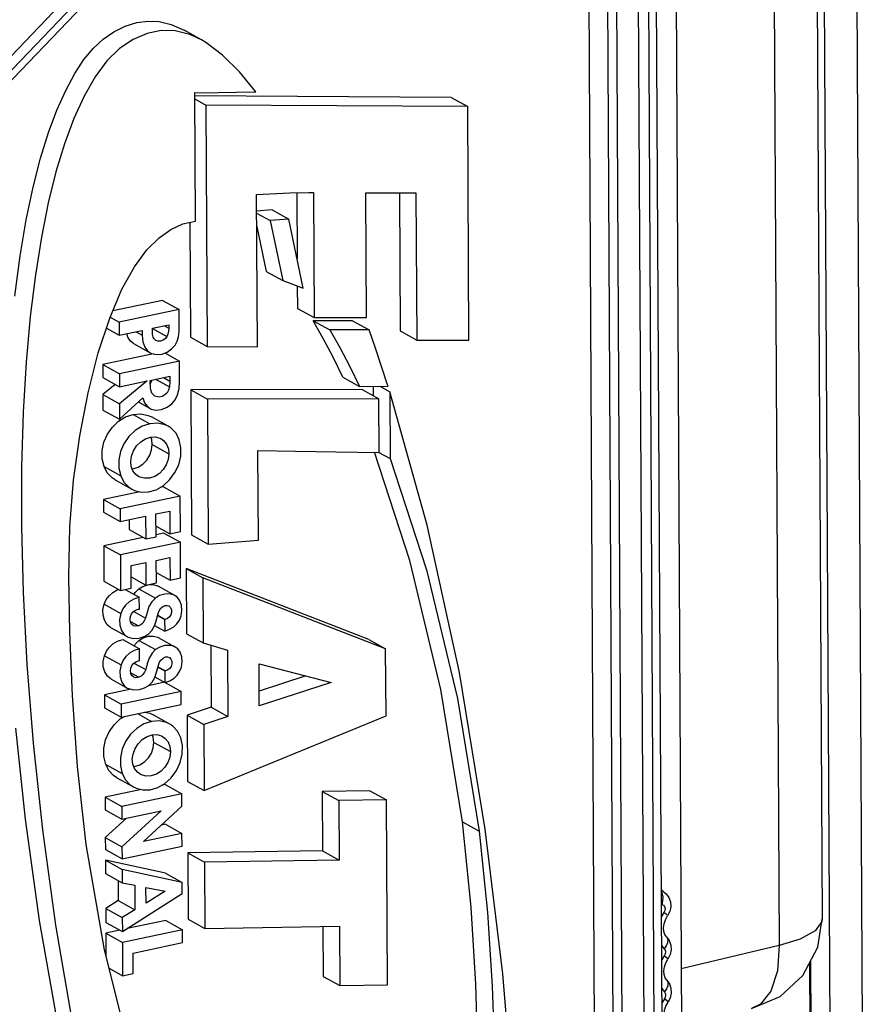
# Model space of a CAD drawing. Header units: millimetres. Extents: x 26456 to 27930, y -18123 to -17119.
# Tile 57 of 96: x 27269 to 27288, y -17751 to -17729. Entities that reach past the tile are written whole.
import ezdxf

# ---------------------------------------------------------------- set-up
doc = ezdxf.new("R2010")
doc.units = ezdxf.units.MM
for name, color, linetype in [('LJ-Y31201-19SOLIDLINE', 7, 'Continuous'), ('LJ-Y31202-13SOLIDLINE', 7, 'Continuous'), ('LJ-Y31202-51-2SOLIDLINE', 7, 'Continuous'), ('Y31201-Y31202-PP-40_22SOLIDLINE', 7, 'Continuous')]:
    doc.layers.add(name, color=color, linetype=linetype)

msp = doc.modelspace()

# ---------------------------------------------------------------- linework, layer by layer
at = {"layer": 'LJ-Y31201-19SOLIDLINE', "color": 7}
for p, q in [((27286.76, -17718.427), (27287.046, -17771.514)), ((27287.469, -17718.518), (27287.755, -17771.605)), ((27286.616, -17771.064), (27286.501, -17749.681)), ((27286.641, -17771.116), (27286.525, -17749.634))]:
    msp.add_line(p, q, dxfattribs=at)
at = {"layer": 'LJ-Y31202-13SOLIDLINE', "color": 7}
msp.add_line((27283.465, -17705.874), (27284.126, -17829.077), dxfattribs=at)
at = {"layer": 'LJ-Y31202-51-2SOLIDLINE', "color": 7}
for p, q in [((27280.834, -17717.677), (27268.059, -17731.014)), ((27268.197, -17731.185), (27280.973, -17717.849)), ((27268.269, -17731.327), (27281.044, -17717.99)), ((27281.629, -17718.263), (27281.857, -17760.663)), ((27282.037, -17718.294), (27282.265, -17760.693)), ((27282.232, -17718.397), (27282.46, -17760.797)), ((27282.709, -17718.433), (27282.937, -17760.833)), ((27283.166, -17760.784), (27282.938, -17718.385)), ((27283.334, -17760.682), (27283.106, -17718.282)), ((27273.245, -17729.574), (27272.882, -17729.372)), ((27273.101, -17730.726), (27273.245, -17730.727)), ((27273.116, -17733.523), (27273.101, -17730.726)), ((27278.685, -17730.828), (27273.101, -17730.797)), ((27273.102, -17730.863), (27273.344, -17730.998)), ((27278.685, -17730.828), (27279.048, -17731.03)), ((27279.048, -17731.03), (27273.344, -17730.998)), ((27273.344, -17730.998), (27273.372, -17736.255)), ((27279.075, -17736.12), (27279.048, -17731.03)), ((27274.447, -17732.945), (27275.172, -17732.912)), ((27274.465, -17736.266), (27274.447, -17732.945)), ((27275.172, -17732.912), (27275.587, -17732.905)), ((27275.324, -17732.91), (27275.331, -17734.344)), ((27275.587, -17732.905), (27275.685, -17732.905)), ((27275.685, -17732.905), (27275.7, -17735.628)), ((27276.83, -17732.909), (27277.92, -17732.911)), ((27276.845, -17735.628), (27276.83, -17732.909)), ((27277.559, -17732.911), (27277.575, -17735.92)), ((27277.92, -17732.911), (27277.938, -17736.121)), ((27274.791, -17733.282), (27274.449, -17733.307)), ((27274.449, -17733.35), (27274.744, -17733.514)), ((27275.154, -17733.484), (27274.744, -17733.514)), ((27274.791, -17733.282), (27275.154, -17733.484)), ((27275.464, -17734.99), (27275.154, -17733.484)), ((27272.996, -17733.551), (27273.009, -17736.053)), ((27274.451, -17733.645), (27274.656, -17734.62)), ((27274.744, -17733.514), (27275.018, -17734.822)), ((27274.656, -17734.62), (27275.018, -17734.822)), ((27275.018, -17734.822), (27275.464, -17734.99)), ((27275.334, -17734.941), (27275.337, -17735.427)), ((27272.399, -17735.252), (27271.316, -17735.48)), ((27272.399, -17735.252), (27272.762, -17735.454)), ((27271.256, -17735.62), (27271.453, -17735.73)), ((27272.762, -17735.454), (27271.453, -17735.73)), ((27272.764, -17735.811), (27272.762, -17735.454)), ((27275.337, -17735.427), (27275.7, -17735.628)), ((27275.7, -17735.628), (27276.845, -17735.628)), ((27271.453, -17735.73), (27271.454, -17736.013)), ((27272.177, -17735.86), (27272.533, -17735.786)), ((27272.441, -17735.805), (27272.533, -17735.856)), ((27272.533, -17735.786), (27272.533, -17735.856)), ((27276.536, -17735.696), (27275.682, -17735.697)), ((27275.682, -17735.697), (27276.045, -17735.898)), ((27276.536, -17735.696), (27276.899, -17735.898)), ((27271.176, -17735.858), (27271.454, -17736.013)), ((27271.454, -17736.013), (27271.957, -17735.907)), ((27271.823, -17735.935), (27271.957, -17736.01)), ((27271.957, -17735.907), (27271.957, -17736.01)), ((27272.178, -17735.933), (27272.177, -17735.86)), ((27272.177, -17735.862), (27272.496, -17736.039)), ((27273.009, -17736.053), (27273.372, -17736.255)), ((27276.899, -17735.898), (27276.045, -17735.898)), ((27277.575, -17735.92), (27277.938, -17736.121)), ((27271.766, -17736.194), (27272.129, -17736.395)), ((27272.253, -17736.125), (27272.216, -17736.093)), ((27273.372, -17736.255), (27274.465, -17736.266)), ((27277.938, -17736.121), (27279.075, -17736.12)), ((27272.201, -17736.419), (27271.096, -17736.652)), ((27272.446, -17736.399), (27272.768, -17736.578)), ((27271.096, -17736.652), (27271.459, -17736.854)), ((27271.096, -17736.652), (27271.098, -17736.935)), ((27272.768, -17736.578), (27271.459, -17736.854)), ((27272.77, -17737.019), (27272.768, -17736.578)), ((27271.459, -17736.854), (27271.46, -17737.137)), ((27272.132, -17736.996), (27272.556, -17736.906)), ((27272.556, -17736.906), (27272.557, -17737.011)), ((27276.33, -17736.925), (27276.693, -17737.126)), ((27271.098, -17736.935), (27271.46, -17737.137)), ((27271.367, -17737.085), (27271.1, -17737.305)), ((27271.46, -17737.137), (27272.067, -17737.009)), ((27272.067, -17737.009), (27271.462, -17737.507)), ((27272.132, -17737.056), (27272.132, -17736.996)), ((27272.168, -17737.007), (27272.173, -17736.987)), ((27272.247, -17736.971), (27272.549, -17737.139)), ((27272.42, -17736.935), (27272.557, -17737.011)), ((27276.693, -17737.126), (27277.313, -17737.125)), ((27276.988, -17737.126), (27276.989, -17737.328)), ((27277.137, -17737.125), (27277.35, -17737.244)), ((27277.313, -17737.125), (27277.303, -17737.095)), ((27271.1, -17737.305), (27271.462, -17737.507)), ((27271.1, -17737.305), (27271.101, -17737.642)), ((27276.747, -17737.193), (27273.016, -17737.202)), ((27273.016, -17737.202), (27273.378, -17737.404)), ((27273.016, -17737.202), (27273.033, -17740.365)), ((27276.747, -17737.193), (27277.109, -17737.395)), ((27277.35, -17737.244), (27277.358, -17738.702)), ((27271.462, -17737.507), (27271.464, -17737.844)), ((27271.464, -17737.844), (27271.97, -17737.375)), ((27271.871, -17737.467), (27272.126, -17737.609)), ((27277.109, -17737.395), (27273.378, -17737.404)), ((27273.378, -17737.404), (27273.395, -17740.567)), ((27277.116, -17738.565), (27277.109, -17737.395)), ((27271.101, -17737.642), (27271.464, -17737.844)), ((27271.759, -17737.738), (27272.121, -17737.94)), ((27272.524, -17737.996), (27272.161, -17737.794)), ((27272.176, -17738.395), (27272.538, -17738.597)), ((27274.488, -17740.477), (27274.477, -17738.522)), ((27277.789, -17740.92), (27277.016, -17738.564)), ((27277.115, -17738.567), (27277.358, -17738.702)), ((27271.125, -17738.876), (27271.488, -17739.078)), ((27271.369, -17739.165), (27271.732, -17739.367)), ((27271.907, -17739.424), (27271.112, -17739.591)), ((27272.092, -17739.427), (27272.259, -17739.38)), ((27272.421, -17739.315), (27272.343, -17739.332)), ((27272.421, -17739.315), (27272.784, -17739.517)), ((27271.112, -17739.591), (27271.475, -17739.793)), ((27271.112, -17739.591), (27271.113, -17739.869)), ((27272.784, -17739.517), (27271.475, -17739.793)), ((27272.788, -17740.291), (27272.784, -17739.517)), ((27271.113, -17739.869), (27271.476, -17740.071)), ((27271.475, -17739.793), (27271.476, -17740.071)), ((27272.256, -17739.906), (27272.555, -17739.843)), ((27272.258, -17740.403), (27272.256, -17739.906)), ((27272.555, -17739.843), (27272.557, -17740.34)), ((27271.476, -17740.071), (27272.03, -17739.954)), ((27271.669, -17740.03), (27271.67, -17740.248)), ((27272.03, -17739.954), (27272.033, -17740.45)), ((27271.67, -17740.248), (27272.033, -17740.45)), ((27272.257, -17740.173), (27272.557, -17740.34)), ((27272.426, -17740.324), (27272.258, -17740.359)), ((27272.426, -17740.324), (27272.789, -17740.525)), ((27272.557, -17740.34), (27272.788, -17740.291)), ((27271.976, -17740.419), (27271.117, -17740.599)), ((27272.789, -17740.525), (27271.48, -17740.801)), ((27272.033, -17740.45), (27272.258, -17740.403)), ((27272.793, -17741.299), (27272.789, -17740.525)), ((27273.033, -17740.365), (27273.395, -17740.567)), ((27273.395, -17740.567), (27274.488, -17740.477)), ((27271.117, -17740.599), (27271.48, -17740.801)), ((27271.117, -17740.599), (27271.121, -17741.373)), ((27271.48, -17740.801), (27271.484, -17741.575)), ((27271.712, -17741.033), (27272.036, -17740.965)), ((27272.036, -17740.965), (27272.038, -17741.458)), ((27272.261, -17740.918), (27272.56, -17740.855)), ((27272.264, -17741.411), (27272.261, -17740.918)), ((27272.56, -17740.855), (27272.563, -17741.348)), ((27271.715, -17741.527), (27271.712, -17741.033)), ((27272.262, -17741.181), (27272.563, -17741.348)), ((27276.897, -17742.644), (27272.916, -17741.099)), ((27272.916, -17741.099), (27273.278, -17741.301)), ((27272.916, -17741.099), (27272.923, -17742.516)), ((27271.121, -17741.373), (27271.484, -17741.575)), ((27271.713, -17741.278), (27272.038, -17741.458)), ((27272.038, -17741.458), (27272.264, -17741.411)), ((27272.563, -17741.348), (27272.793, -17741.299)), ((27277.26, -17742.846), (27273.278, -17741.301)), ((27273.278, -17741.301), (27273.286, -17742.717)), ((27271.413, -17741.561), (27271.441, -17741.551)), ((27271.484, -17741.575), (27271.715, -17741.527)), ((27271.586, -17741.554), (27271.892, -17741.724)), ((27271.881, -17741.539), (27271.972, -17741.485)), ((27271.881, -17741.539), (27272.244, -17741.741)), ((27271.972, -17741.485), (27272.082, -17741.452)), ((27272.082, -17741.452), (27272.192, -17741.448)), ((27272.669, -17741.685), (27272.306, -17741.483)), ((27271.894, -17741.98), (27271.892, -17741.724)), ((27271.127, -17741.874), (27271.49, -17742.076)), ((27271.772, -17742.033), (27272.027, -17742.175)), ((27271.871, -17741.985), (27271.894, -17741.98)), ((27271.701, -17742.248), (27271.876, -17742.345)), ((27272.291, -17742.121), (27272.445, -17742.207)), ((27272.293, -17742.114), (27272.456, -17742.205)), ((27272.456, -17742.205), (27272.445, -17742.207)), ((27272.445, -17742.207), (27272.446, -17742.46)), ((27271.264, -17742.379), (27271.626, -17742.581)), ((27272.226, -17742.338), (27272.446, -17742.46)), ((27271.536, -17742.644), (27271.899, -17742.846)), ((27271.885, -17742.662), (27272.248, -17742.864)), ((27272.675, -17742.807), (27272.312, -17742.605)), ((27272.923, -17742.516), (27273.286, -17742.717)), ((27273.286, -17742.717), (27273.813, -17742.878)), ((27276.897, -17742.644), (27277.26, -17742.846)), ((27271.9, -17743.102), (27271.899, -17742.846)), ((27273.451, -17742.768), (27273.458, -17744.116)), ((27273.813, -17742.878), (27273.821, -17744.318)), ((27277.268, -17744.31), (27277.26, -17742.846)), ((27271.133, -17742.997), (27271.496, -17743.198)), ((27271.877, -17743.106), (27271.9, -17743.102)), ((27271.777, -17743.156), (27272.033, -17743.298)), ((27272.297, -17743.243), (27272.451, -17743.329)), ((27272.299, -17743.236), (27272.462, -17743.326)), ((27272.462, -17743.326), (27272.451, -17743.329)), ((27272.451, -17743.329), (27272.452, -17743.582)), ((27274.502, -17743.176), (27276.07, -17743.578)), ((27274.507, -17744.088), (27274.502, -17743.176)), ((27271.27, -17743.501), (27271.632, -17743.702)), ((27271.707, -17743.37), (27271.881, -17743.467)), ((27272.444, -17743.575), (27272.092, -17743.65)), ((27272.232, -17743.459), (27272.452, -17743.582)), ((27275.521, -17743.437), (27274.505, -17743.768)), ((27276.07, -17743.578), (27274.507, -17744.088)), ((27271.716, -17743.729), (27271.135, -17743.851)), ((27272.806, -17743.777), (27271.497, -17744.053)), ((27272.453, -17743.581), (27272.806, -17743.777)), ((27272.808, -17744.058), (27272.806, -17743.777)), ((27271.135, -17743.851), (27271.497, -17744.053)), ((27271.135, -17743.851), (27271.136, -17744.132)), ((27271.136, -17744.132), (27271.499, -17744.333)), ((27271.497, -17744.053), (27271.499, -17744.333)), ((27271.499, -17744.333), (27272.808, -17744.058)), ((27273.458, -17744.116), (27272.933, -17744.294)), ((27273.458, -17744.116), (27273.821, -17744.318)), ((27271.477, -17744.375), (27271.571, -17744.318)), ((27271.85, -17744.259), (27272.156, -17744.43)), ((27272.559, -17744.486), (27272.196, -17744.284)), ((27272.933, -17744.294), (27273.296, -17744.495)), ((27272.933, -17744.294), (27272.941, -17745.734)), ((27273.821, -17744.318), (27273.296, -17744.495)), ((27273.303, -17745.936), (27277.268, -17744.31)), ((27273.296, -17744.495), (27273.303, -17745.936)), ((27272.21, -17744.885), (27272.573, -17745.087)), ((27271.16, -17745.364), (27271.522, -17745.566)), ((27271.404, -17745.655), (27271.767, -17745.856)), ((27271.942, -17745.913), (27271.147, -17746.081)), ((27272.126, -17745.917), (27272.293, -17745.87)), ((27272.456, -17745.805), (27272.378, -17745.822)), ((27272.456, -17745.805), (27272.818, -17746.007)), ((27272.941, -17745.734), (27273.303, -17745.936)), ((27276.915, -17745.938), (27275.876, -17745.952)), ((27276.915, -17745.938), (27277.277, -17746.14)), ((27271.147, -17746.081), (27271.509, -17746.283)), ((27271.147, -17746.081), (27271.148, -17746.356)), ((27272.818, -17746.007), (27271.509, -17746.283)), ((27272.82, -17746.273), (27272.818, -17746.007)), ((27275.876, -17745.952), (27276.238, -17746.154)), ((27275.876, -17745.952), (27275.883, -17747.247)), ((27277.277, -17746.14), (27276.238, -17746.154)), ((27276.238, -17746.154), (27276.245, -17747.449)), ((27277.299, -17750.166), (27277.277, -17746.14)), ((27271.148, -17746.356), (27271.511, -17746.558)), ((27271.509, -17746.283), (27271.511, -17746.558)), ((27271.987, -17747.046), (27272.82, -17746.273)), ((27271.613, -17746.536), (27271.151, -17746.958)), ((27271.511, -17746.558), (27272.372, -17746.376)), ((27272.372, -17746.376), (27271.514, -17747.159)), ((27272.46, -17746.668), (27272.375, -17746.686)), ((27272.46, -17746.668), (27272.823, -17746.87)), ((27278.936, -17746.62), (27279.299, -17746.822)), ((27271.151, -17746.958), (27271.514, -17747.159)), ((27271.151, -17746.958), (27271.153, -17747.219)), ((27272.823, -17746.87), (27271.987, -17747.046)), ((27272.824, -17747.145), (27272.823, -17746.87)), ((27271.134, -17749.409), (27270.736, -17747.114)), ((27271.153, -17747.219), (27271.516, -17747.421)), ((27271.514, -17747.159), (27271.516, -17747.421)), ((27271.516, -17747.421), (27272.824, -17747.145)), ((27275.883, -17747.247), (27272.949, -17747.291)), ((27272.949, -17747.291), (27273.312, -17747.493)), ((27272.949, -17747.291), (27272.957, -17748.738)), ((27275.883, -17747.247), (27276.245, -17747.449)), ((27272.466, -17747.736), (27271.154, -17747.453)), ((27271.154, -17747.453), (27271.517, -17747.655)), ((27271.154, -17747.453), (27271.156, -17747.744)), ((27272.829, -17747.938), (27271.517, -17747.655)), ((27271.517, -17747.655), (27271.518, -17747.946)), ((27276.245, -17747.449), (27273.312, -17747.493)), ((27273.312, -17747.493), (27273.319, -17748.94)), ((27271.156, -17747.744), (27271.518, -17747.946)), ((27272.466, -17747.736), (27272.829, -17747.938)), ((27271.431, -17747.897), (27271.434, -17748.332)), ((27271.518, -17747.946), (27271.794, -17747.999)), ((27271.794, -17747.999), (27271.796, -17748.534)), ((27272.037, -17748.045), (27272.459, -17748.131)), ((27272.039, -17748.39), (27272.037, -17748.045)), ((27272.83, -17748.181), (27272.829, -17747.938)), ((27271.524, -17749.009), (27272.83, -17748.181)), ((27272.459, -17748.131), (27272.039, -17748.39)), ((27283.3, -17748.126), (27283.267, -17748.107)), ((27283.267, -17748.114), (27283.3, -17748.126)), ((27283.267, -17748.152), (27283.284, -17748.188)), ((27271.434, -17748.332), (27271.16, -17748.503)), ((27271.16, -17748.503), (27271.522, -17748.704)), ((27271.16, -17748.503), (27271.161, -17748.807)), ((27271.434, -17748.332), (27271.796, -17748.534)), ((27283.268, -17748.415), (27283.279, -17748.417)), ((27271.796, -17748.534), (27271.522, -17748.704)), ((27271.522, -17748.704), (27271.524, -17749.009)), ((27283.324, -17748.595), (27283.27, -17748.688)), ((27271.161, -17748.807), (27271.524, -17749.009)), ((27272.472, -17748.766), (27271.627, -17748.944)), ((27272.472, -17748.766), (27272.834, -17748.967)), ((27272.957, -17748.738), (27273.319, -17748.94)), ((27273.319, -17748.94), (27276.255, -17748.89)), ((27275.893, -17748.896), (27275.897, -17749.984)), ((27276.255, -17748.89), (27276.26, -17750.186)), ((27271.467, -17748.977), (27271.163, -17749.041)), ((27271.163, -17749.041), (27271.525, -17749.243)), ((27271.163, -17749.041), (27271.165, -17749.533)), ((27272.834, -17748.967), (27271.525, -17749.243)), ((27272.836, -17749.248), (27272.834, -17748.967)), ((27283.381, -17749.126), (27283.394, -17749.144)), ((27271.525, -17749.243), (27271.529, -17749.971)), ((27271.757, -17749.475), (27272.836, -17749.248)), ((27283.273, -17749.311), (27283.328, -17749.381)), ((27271.694, -17751.632), (27271.134, -17749.409)), ((27271.76, -17749.923), (27271.757, -17749.475)), ((27283.329, -17749.535), (27283.275, -17749.628)), ((27271.234, -17749.807), (27271.529, -17749.971)), ((27271.529, -17749.971), (27271.76, -17749.923)), ((27275.897, -17749.984), (27276.26, -17750.186)), ((27276.26, -17750.186), (27277.299, -17750.166)), ((27283.386, -17750.067), (27283.399, -17750.084)), ((27283.278, -17750.252), (27283.333, -17750.322)), ((27283.334, -17750.476), (27283.28, -17750.569))]:
    msp.add_line(p, q, dxfattribs=at)
for points in [[(27269.182, -17735.161), (27269.298, -17734.285), (27269.43, -17733.496), (27269.578, -17732.788), (27269.739, -17732.156), (27269.912, -17731.597), (27270.097, -17731.105), (27270.289, -17730.678), (27270.485, -17730.31), (27270.687, -17730.003), (27270.892, -17729.756), (27271.104, -17729.56), (27271.335, -17729.402), (27271.583, -17729.28), (27271.836, -17729.2), (27272.082, -17729.166), (27272.329, -17729.178), (27272.588, -17729.24), (27272.882, -17729.372)], [(27273.245, -17729.574), (27272.996, -17729.458), (27272.673, -17729.378), (27272.367, -17729.374), (27272.063, -17729.439), (27271.76, -17729.569), (27271.464, -17729.765), (27271.186, -17730.034), (27270.928, -17730.381), (27270.689, -17730.804), (27270.467, -17731.29), (27270.262, -17731.838), (27270.077, -17732.448), (27269.91, -17733.125), (27269.76, -17733.873), (27269.63, -17734.699), (27269.517, -17735.605), (27269.426, -17736.599), (27269.36, -17737.689), (27269.325, -17738.883), (27269.324, -17740.19), (27269.361, -17741.62), (27269.441, -17743.187), (27269.577, -17744.905), (27269.781, -17746.792), (27270.067, -17748.866), (27270.46, -17751.148)], [(27274.435, -17730.706), (27274.075, -17730.275), (27273.706, -17729.907), (27273.343, -17729.632), (27273.245, -17729.574)], [(27273.245, -17730.727), (27273.617, -17730.719), (27274.014, -17730.712), (27274.435, -17730.706)], [(27270.999, -17736.398), (27271.248, -17735.638), (27271.515, -17735.012), (27271.788, -17734.521), (27272.06, -17734.152), (27272.323, -17733.888), (27272.579, -17733.706), (27272.839, -17733.587), (27273.116, -17733.523)], [(27272.384, -17736.424), (27272.497, -17736.38), (27272.596, -17736.309), (27272.671, -17736.228), (27272.72, -17736.142), (27272.748, -17736.044), (27272.762, -17735.932), (27272.764, -17735.811)], [(27276.33, -17736.925), (27276.117, -17736.491), (27275.902, -17736.081), (27275.682, -17735.697)], [(27271.766, -17736.193), (27271.702, -17736.144), (27271.643, -17736.055), (27271.619, -17735.978)], [(27271.957, -17736.01), (27271.973, -17736.156), (27272.014, -17736.273), (27272.074, -17736.355), (27272.129, -17736.395)], [(27272.216, -17736.093), (27272.195, -17736.051), (27272.182, -17735.996), (27272.178, -17735.933)], [(27272.496, -17736.039), (27272.463, -17736.082), (27272.415, -17736.117), (27272.357, -17736.138), (27272.299, -17736.14), (27272.253, -17736.125)], [(27272.533, -17735.856), (27272.53, -17735.925), (27272.518, -17735.988), (27272.496, -17736.039)], [(27276.045, -17735.898), (27276.264, -17736.283), (27276.48, -17736.693), (27276.693, -17737.126)], [(27277.303, -17737.095), (27277.172, -17736.694), (27277.038, -17736.295), (27276.899, -17735.898)], [(27270.736, -17747.114), (27270.546, -17745.414), (27270.435, -17743.865), (27270.377, -17742.483), (27270.357, -17741.276), (27270.381, -17740.19), (27270.461, -17739.174), (27270.596, -17738.202), (27270.778, -17737.268), (27270.999, -17736.398)], [(27272.129, -17736.395), (27272.158, -17736.409), (27272.266, -17736.434), (27272.384, -17736.424)], [(27272.126, -17737.609), (27272.154, -17737.622), (27272.256, -17737.645), (27272.376, -17737.632), (27272.499, -17737.583), (27272.601, -17737.507), (27272.674, -17737.419), (27272.726, -17737.31), (27272.759, -17737.173), (27272.77, -17737.019)], [(27272.145, -17737.202), (27272.137, -17737.156), (27272.134, -17737.107), (27272.132, -17737.056)], [(27272.133, -17737.067), (27272.135, -17737.065), (27272.168, -17737.007)], [(27272.549, -17737.139), (27272.53, -17737.21), (27272.498, -17737.267), (27272.451, -17737.313), (27272.39, -17737.346), (27272.324, -17737.36), (27272.261, -17737.35), (27272.233, -17737.338)], [(27272.557, -17737.011), (27272.556, -17737.054), (27272.554, -17737.098), (27272.549, -17737.139)], [(27272.233, -17737.338), (27272.208, -17737.32), (27272.169, -17737.272), (27272.145, -17737.202)], [(27279.425, -17746.777), (27278.868, -17743.362), (27278.168, -17740.152), (27277.35, -17737.244)], [(27271.97, -17737.375), (27272.007, -17737.482), (27272.071, -17737.569), (27272.126, -17737.609)], [(27271.442, -17737.886), (27271.595, -17737.792), (27271.759, -17737.738)], [(27271.759, -17737.738), (27271.927, -17737.727), (27272.085, -17737.76), (27272.161, -17737.794)], [(27271.125, -17738.876), (27271.085, -17738.707), (27271.084, -17738.524), (27271.122, -17738.34), (27271.199, -17738.168), (27271.307, -17738.014), (27271.442, -17737.886)], [(27272.121, -17737.94), (27271.956, -17737.995), (27271.801, -17738.09), (27271.666, -17738.22), (27271.558, -17738.376), (27271.484, -17738.545), (27271.447, -17738.725), (27271.448, -17738.909), (27271.488, -17739.078)], [(27272.524, -17737.996), (27272.454, -17737.964), (27272.292, -17737.929), (27272.121, -17737.94)], [(27272.259, -17739.38), (27272.413, -17739.293), (27272.552, -17739.166), (27272.67, -17739.007), (27272.752, -17738.834), (27272.795, -17738.651), (27272.8, -17738.464), (27272.764, -17738.294), (27272.693, -17738.15), (27272.589, -17738.039), (27272.524, -17737.996)], [(27271.705, -17738.763), (27271.722, -17738.648), (27271.766, -17738.53), (27271.834, -17738.424), (27271.923, -17738.335), (27272.029, -17738.267), (27272.137, -17738.231), (27272.241, -17738.226), (27272.34, -17738.253), (27272.365, -17738.265)], [(27271.737, -17738.925), (27271.753, -17738.924), (27271.866, -17738.887), (27271.97, -17738.822), (27272.056, -17738.734), (27272.121, -17738.628), (27272.161, -17738.512), (27272.176, -17738.395)], [(27272.176, -17738.395), (27272.163, -17738.285), (27272.142, -17738.231)], [(27272.365, -17738.265), (27272.423, -17738.307), (27272.486, -17738.387), (27272.526, -17738.486), (27272.538, -17738.597)], [(27272.538, -17738.597), (27272.523, -17738.717), (27272.48, -17738.836), (27272.416, -17738.938), (27272.332, -17739.023), (27272.229, -17739.089), (27272.117, -17739.126), (27272.006, -17739.13), (27271.902, -17739.102), (27271.876, -17739.09)], [(27274.477, -17738.522), (27275.296, -17738.538), (27276.174, -17738.552), (27277.116, -17738.565)], [(27271.876, -17739.09), (27271.816, -17739.046), (27271.753, -17738.967), (27271.716, -17738.87), (27271.705, -17738.763)], [(27277.358, -17738.702), (27278.152, -17741.123), (27278.824, -17743.929), (27279.299, -17746.822)], [(27271.369, -17739.165), (27271.298, -17739.117), (27271.196, -17739.01), (27271.125, -17738.876)], [(27271.488, -17739.078), (27271.559, -17739.212), (27271.661, -17739.319), (27271.732, -17739.367)], [(27271.732, -17739.367), (27271.788, -17739.394), (27271.935, -17739.431), (27272.092, -17739.427)], [(27278.936, -17746.62), (27278.462, -17743.732), (27277.789, -17740.92)], [(27271.127, -17741.874), (27271.172, -17741.773), (27271.234, -17741.688), (27271.313, -17741.618), (27271.413, -17741.561)], [(27271.78, -17741.657), (27271.803, -17741.617), (27271.881, -17741.539)], [(27272.192, -17741.448), (27272.288, -17741.474), (27272.306, -17741.484)], [(27271.892, -17741.724), (27271.774, -17741.763), (27271.674, -17741.822), (27271.595, -17741.892), (27271.535, -17741.975), (27271.49, -17742.076)], [(27272.244, -17741.741), (27272.166, -17741.819), (27272.104, -17741.924), (27272.061, -17742.051), (27272.027, -17742.175)], [(27272.669, -17741.685), (27272.652, -17741.677), (27272.559, -17741.65), (27272.446, -17741.653), (27272.335, -17741.687), (27272.244, -17741.741)], [(27272.803, -17742.124), (27272.821, -17742.011), (27272.812, -17741.899), (27272.778, -17741.801), (27272.724, -17741.726), (27272.669, -17741.685)], [(27271.264, -17742.379), (27271.191, -17742.32), (27271.132, -17742.225), (27271.102, -17742.114), (27271.101, -17741.994), (27271.127, -17741.874)], [(27271.49, -17742.076), (27271.463, -17742.205), (27271.468, -17742.333), (27271.505, -17742.448), (27271.566, -17742.535), (27271.626, -17742.581)], [(27271.76, -17742.337), (27271.73, -17742.313), (27271.704, -17742.268), (27271.694, -17742.208), (27271.701, -17742.143), (27271.724, -17742.087), (27271.76, -17742.041), (27271.81, -17742.007), (27271.871, -17741.985)], [(27272.222, -17742.348), (27272.262, -17742.234), (27272.289, -17742.128), (27272.32, -17742.033)], [(27272.32, -17742.033), (27272.358, -17741.969), (27272.406, -17741.925), (27272.455, -17741.902)], [(27272.455, -17741.902), (27272.503, -17741.899), (27272.54, -17741.911)], [(27272.54, -17741.911), (27272.545, -17741.915), (27272.576, -17741.947), (27272.593, -17741.995), (27272.594, -17742.053), (27272.578, -17742.108), (27272.549, -17742.151), (27272.508, -17742.184), (27272.456, -17742.205)], [(27272.027, -17742.175), (27272.001, -17742.236), (27271.968, -17742.284), (27271.925, -17742.32), (27271.876, -17742.345)], [(27272.446, -17742.46), (27272.553, -17742.42), (27272.645, -17742.365), (27272.714, -17742.299), (27272.766, -17742.222), (27272.803, -17742.124)], [(27271.626, -17742.581), (27271.649, -17742.592), (27271.76, -17742.62), (27271.888, -17742.613), (27272.001, -17742.579), (27272.092, -17742.525), (27272.164, -17742.45), (27272.222, -17742.348)], [(27271.876, -17742.345), (27271.819, -17742.353), (27271.768, -17742.342), (27271.76, -17742.337)], [(27271.133, -17742.997), (27271.178, -17742.896), (27271.24, -17742.81), (27271.319, -17742.74), (27271.418, -17742.682), (27271.536, -17742.644)], [(27271.785, -17742.779), (27271.808, -17742.741), (27271.885, -17742.662)], [(27271.885, -17742.662), (27271.976, -17742.607), (27272.086, -17742.574), (27272.196, -17742.57), (27272.293, -17742.595), (27272.312, -17742.605)], [(27271.899, -17742.846), (27271.78, -17742.885), (27271.679, -17742.943), (27271.601, -17743.014), (27271.541, -17743.097), (27271.496, -17743.198)], [(27272.248, -17742.864), (27272.171, -17742.942), (27272.109, -17743.048), (27272.066, -17743.174), (27272.033, -17743.298)], [(27272.675, -17742.807), (27272.657, -17742.798), (27272.563, -17742.772), (27272.45, -17742.775), (27272.339, -17742.809), (27272.248, -17742.864)], [(27272.81, -17743.245), (27272.827, -17743.132), (27272.818, -17743.019), (27272.784, -17742.921), (27272.729, -17742.847), (27272.675, -17742.807)], [(27271.27, -17743.5), (27271.197, -17743.442), (27271.139, -17743.348), (27271.109, -17743.236), (27271.107, -17743.116), (27271.133, -17742.997)], [(27271.766, -17743.459), (27271.736, -17743.435), (27271.71, -17743.39), (27271.7, -17743.329), (27271.707, -17743.265), (27271.73, -17743.208), (27271.766, -17743.163), (27271.816, -17743.128), (27271.877, -17743.106)], [(27272.326, -17743.155), (27272.364, -17743.091), (27272.411, -17743.047), (27272.46, -17743.024)], [(27272.46, -17743.024), (27272.508, -17743.021), (27272.546, -17743.033)], [(27272.546, -17743.033), (27272.551, -17743.036), (27272.582, -17743.068), (27272.599, -17743.116), (27272.6, -17743.174), (27272.584, -17743.229), (27272.555, -17743.273), (27272.514, -17743.306), (27272.462, -17743.326)], [(27271.496, -17743.198), (27271.469, -17743.328), (27271.474, -17743.456), (27271.511, -17743.571), (27271.573, -17743.658), (27271.632, -17743.702)], [(27272.033, -17743.298), (27272.007, -17743.358), (27271.973, -17743.406), (27271.93, -17743.443), (27271.881, -17743.467)], [(27272.228, -17743.47), (27272.268, -17743.356), (27272.295, -17743.25), (27272.326, -17743.155)], [(27272.452, -17743.582), (27272.56, -17743.542), (27272.651, -17743.486), (27272.721, -17743.42), (27272.772, -17743.342), (27272.81, -17743.245)], [(27271.632, -17743.702), (27271.656, -17743.714), (27271.767, -17743.741), (27271.895, -17743.734), (27272.009, -17743.699), (27272.101, -17743.644), (27272.171, -17743.57), (27272.228, -17743.47)], [(27271.881, -17743.467), (27271.825, -17743.475), (27271.774, -17743.463), (27271.766, -17743.459)], [(27271.16, -17745.364), (27271.12, -17745.196), (27271.119, -17745.013), (27271.158, -17744.829), (27271.234, -17744.657), (27271.342, -17744.503), (27271.477, -17744.375)], [(27272.156, -17744.43), (27271.991, -17744.484), (27271.837, -17744.579), (27271.701, -17744.709), (27271.593, -17744.865), (27271.519, -17745.034), (27271.482, -17745.213), (27271.483, -17745.398), (27271.522, -17745.566)], [(27272.008, -17744.226), (27272.12, -17744.249), (27272.196, -17744.284)], [(27272.559, -17744.486), (27272.489, -17744.453), (27272.327, -17744.418), (27272.156, -17744.43)], [(27270.152, -17751.228), (27269.72, -17748.766), (27269.414, -17746.558), (27269.203, -17744.573)], [(27272.293, -17745.87), (27272.447, -17745.783), (27272.587, -17745.656), (27272.705, -17745.497), (27272.786, -17745.324), (27272.83, -17745.141), (27272.835, -17744.954), (27272.799, -17744.784), (27272.728, -17744.64), (27272.624, -17744.529), (27272.559, -17744.486)], [(27271.74, -17745.253), (27271.756, -17745.139), (27271.801, -17745.021), (27271.868, -17744.915), (27271.958, -17744.825), (27272.064, -17744.757), (27272.171, -17744.721), (27272.276, -17744.716), (27272.375, -17744.742), (27272.4, -17744.755)], [(27272.21, -17744.885), (27272.198, -17744.775), (27272.177, -17744.72)], [(27272.4, -17744.755), (27272.458, -17744.797), (27272.521, -17744.876), (27272.561, -17744.976), (27272.573, -17745.087)], [(27271.772, -17745.415), (27271.788, -17745.414), (27271.901, -17745.377), (27272.005, -17745.311), (27272.091, -17745.223), (27272.156, -17745.117), (27272.196, -17745.002), (27272.21, -17744.885)], [(27271.911, -17745.579), (27271.851, -17745.536), (27271.788, -17745.457), (27271.751, -17745.36), (27271.74, -17745.253)], [(27272.573, -17745.087), (27272.558, -17745.206), (27272.515, -17745.325), (27272.452, -17745.428), (27272.368, -17745.513), (27272.264, -17745.579), (27272.152, -17745.616), (27272.041, -17745.62), (27271.937, -17745.592), (27271.911, -17745.579)], [(27271.404, -17745.655), (27271.332, -17745.606), (27271.231, -17745.499), (27271.16, -17745.364)], [(27271.522, -17745.566), (27271.593, -17745.7), (27271.695, -17745.808), (27271.767, -17745.856)], [(27271.767, -17745.856), (27271.822, -17745.883), (27271.969, -17745.92), (27272.126, -17745.917)], [(27278.326, -17757.931), (27278.589, -17757.173), (27278.824, -17756.3), (27279.026, -17755.315), (27279.181, -17754.223), (27279.266, -17753.009), (27279.272, -17751.655), (27279.225, -17750.152), (27279.122, -17748.478), (27278.936, -17746.62)], [(27280.035, -17757.849), (27280.127, -17755.464), (27280.056, -17752.828), (27279.814, -17749.932), (27279.425, -17746.777)], [(27279.299, -17746.822), (27279.478, -17748.591), (27279.58, -17750.195), (27279.63, -17751.618), (27279.637, -17752.869), (27279.582, -17754.025), (27279.452, -17755.134), (27279.252, -17756.215), (27278.993, -17757.24), (27278.688, -17758.133)], [(27283.284, -17748.188), (27283.297, -17748.259), (27283.295, -17748.338), (27283.279, -17748.417)], [(27283.3, -17748.126), (27283.375, -17748.185), (27283.433, -17748.265), (27283.467, -17748.361), (27283.474, -17748.466), (27283.452, -17748.57), (27283.404, -17748.665)], [(27283.279, -17748.417), (27283.314, -17748.433), (27283.339, -17748.464), (27283.349, -17748.505), (27283.344, -17748.552), (27283.324, -17748.595)], [(27283.381, -17749.126), (27283.345, -17749.073), (27283.323, -17749.005), (27283.317, -17748.925), (27283.329, -17748.838), (27283.358, -17748.749), (27283.404, -17748.665)], [(27283.404, -17748.665), (27283.397, -17748.654), (27283.369, -17748.63), (27283.324, -17748.595)], [(27283.394, -17749.144), (27283.407, -17749.193), (27283.4, -17749.252), (27283.373, -17749.317), (27283.328, -17749.381)], [(27283.381, -17749.126), (27283.438, -17749.205), (27283.472, -17749.301), (27283.479, -17749.406), (27283.457, -17749.51), (27283.409, -17749.606)], [(27283.328, -17749.381), (27283.347, -17749.413), (27283.355, -17749.453), (27283.348, -17749.495), (27283.329, -17749.535)], [(27283.409, -17749.606), (27283.402, -17749.594), (27283.374, -17749.57), (27283.329, -17749.535)], [(27283.386, -17750.067), (27283.35, -17750.014), (27283.328, -17749.945), (27283.322, -17749.866), (27283.334, -17749.779), (27283.363, -17749.69), (27283.409, -17749.606)], [(27283.399, -17750.084), (27283.412, -17750.133), (27283.405, -17750.193), (27283.378, -17750.258), (27283.333, -17750.322)], [(27283.386, -17750.067), (27283.443, -17750.146), (27283.477, -17750.242), (27283.484, -17750.347), (27283.462, -17750.451), (27283.414, -17750.546)], [(27283.333, -17750.322), (27283.353, -17750.353), (27283.36, -17750.393), (27283.353, -17750.436), (27283.334, -17750.476)], [(27283.391, -17751.007), (27283.355, -17750.954), (27283.333, -17750.886), (27283.327, -17750.806), (27283.339, -17750.719), (27283.368, -17750.63), (27283.414, -17750.546)], [(27283.414, -17750.546), (27283.407, -17750.535), (27283.379, -17750.511), (27283.334, -17750.476)]]:
    msp.add_lwpolyline(points, dxfattribs=at)
at = {"layer": 'Y31201-Y31202-PP-40_22SOLIDLINE', "color": 7}
for p, q in [((27286.562, -17710.106), (27286.769, -17748.731)), ((27285.628, -17710.687), (27285.836, -17749.311)), ((27285.836, -17749.311), (27283.701, -17749.82))]:
    msp.add_line(p, q, dxfattribs=at)
for points in [[(27285.233, -17750.687), (27285.854, -17750.422), (27286.352, -17749.965), (27286.674, -17749.351), (27286.769, -17748.731)], [(27286.769, -17748.731), (27286.763, -17748.786), (27286.617, -17748.993), (27286.295, -17749.174), (27285.836, -17749.311)], [(27285.836, -17749.311), (27285.796, -17749.863), (27285.655, -17750.304), (27285.428, -17750.593), (27285.233, -17750.687)]]:
    msp.add_lwpolyline(points, dxfattribs=at)

doc.saveas('drawing.dxf')
